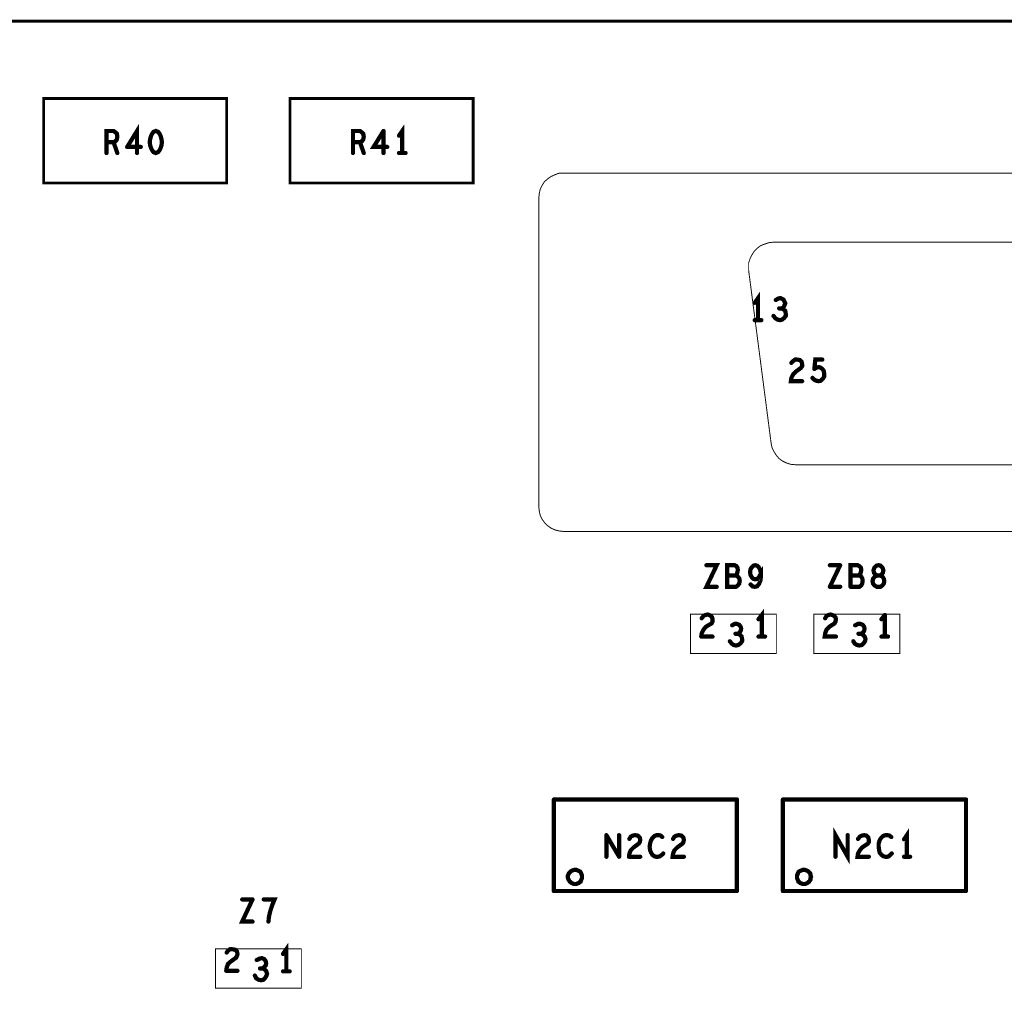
# Model space of a CAD drawing. Extents: x 23.5 to 56.6, y 21.5 to 42.6.
# Tile 14 of 38: x 36.5 to 38.6, y 32.8 to 34.9. Entities that reach past the tile are written whole.
import ezdxf

# ---------------------------------------------------------------- set-up
doc = ezdxf.new("R2010")
doc.units = 0
doc.layers.add('1', color=2, linetype='CONTINUOUS')

msp = doc.modelspace()

# ---------------------------------------------------------------- linework, layer by layer
at = {"layer": '1'}
for points, const_width in [([(51.994, 30.239), (51.994, 34.919), (26.584, 34.919)], 0.006), ([(36.514, 34.574), (36.514, 34.754), (36.904, 34.754), (36.904, 34.574), (36.514, 34.574)], 0.006), ([(37.039, 34.574), (37.039, 34.754), (37.429, 34.754), (37.429, 34.574), (37.039, 34.574)], 0.006), ([(36.713, 34.638), (36.713, 34.685), (36.692, 34.651)], 0.009), ([(37.278, 34.638), (37.278, 34.685), (37.271, 34.675)], 0.009), ([(36.648, 34.638), (36.648, 34.685), (36.663, 34.685), (36.667, 34.682), (36.67, 34.679), (36.671, 34.673), (36.67, 34.667), (36.667, 34.663), (36.663, 34.661), (36.648, 34.661)], 0.009), ([(36.741, 34.654), (36.74, 34.661), (36.741, 34.668), (36.743, 34.675), (36.745, 34.679), (36.748, 34.683), (36.753, 34.685), (36.758, 34.683), (36.761, 34.679), (36.763, 34.675), (36.765, 34.668), (36.766, 34.661), (36.765, 34.654), (36.763, 34.648), (36.761, 34.644), (36.758, 34.64), (36.753, 34.638), (36.748, 34.64), (36.745, 34.644), (36.743, 34.648), (36.741, 34.654)], 0.009), ([(37.195, 34.679), (37.192, 34.682), (37.188, 34.685), (37.173, 34.685), (37.173, 34.638)], 0.009), ([(37.188, 34.661), (37.192, 34.663), (37.195, 34.667), (37.196, 34.673), (37.195, 34.679)], 0.009), ([(37.246, 34.651), (37.217, 34.651), (37.238, 34.685)], 0.009), ([(37.238, 34.685), (37.238, 34.638)], 0.009), ([(36.663, 34.661), (36.671, 34.638)], 0.009), ([(36.692, 34.651), (36.721, 34.651)], 0.009), ([(37.173, 34.661), (37.188, 34.661), (37.196, 34.638)], 0.009), ([(37.285, 34.638), (37.271, 34.638)], 0.009), ([(37.569, 33.884), (37.569, 34.543), (37.57, 34.552), (37.572, 34.561), (37.576, 34.569), (37.581, 34.577), (37.588, 34.583), (37.595, 34.588), (37.604, 34.592), (37.612, 34.595), (37.621, 34.595)], 0.002), ([(40.674, 33.832), (40.683, 33.833), (40.692, 33.835), (40.7, 33.839), (40.708, 33.844), (40.714, 33.851), (40.719, 33.858), (40.723, 33.866), (40.726, 33.875), (40.726, 33.884), (40.726, 34.543), (40.726, 34.552), (40.723, 34.561), (40.719, 34.569), (40.714, 34.577), (40.708, 34.583), (40.7, 34.588), (40.692, 34.592), (40.683, 34.595), (40.674, 34.595), (37.621, 34.595)], 0.002), ([(40.239, 34.448), (38.068, 34.448), (38.059, 34.447), (38.05, 34.444), (38.042, 34.441), (38.034, 34.435), (38.028, 34.429), (38.023, 34.421), (38.019, 34.413), (38.016, 34.404), (38.016, 34.395), (38.016, 34.388)], 0.002), ([(38.016, 34.388), (38.064, 34.019), (38.066, 34.01), (38.07, 34.002), (38.075, 33.994), (38.081, 33.987), (38.088, 33.982), (38.096, 33.978), (38.105, 33.975), (38.116, 33.974), (40.19, 33.974)], 0.002), ([(38.036, 34.282), (38.036, 34.329), (38.029, 34.319)], 0.009), ([(38.074, 34.325), (38.079, 34.328), (38.084, 34.329), (38.09, 34.326), (38.092, 34.322), (38.094, 34.318), (38.092, 34.313), (38.09, 34.309), (38.086, 34.307), (38.081, 34.307)], 0.009), ([(38.086, 34.307), (38.09, 34.305), (38.094, 34.302), (38.095, 34.296), (38.095, 34.291), (38.092, 34.287), (38.087, 34.283), (38.083, 34.282), (38.078, 34.283), (38.073, 34.286), (38.069, 34.291)], 0.009), ([(38.029, 34.282), (38.043, 34.282)], 0.009), ([(38.13, 34.152), (38.106, 34.152), (38.107, 34.159), (38.111, 34.167), (38.116, 34.172), (38.127, 34.18), (38.13, 34.184), (38.13, 34.188), (38.129, 34.193), (38.125, 34.197), (38.119, 34.198), (38.115, 34.198), (38.111, 34.195), (38.107, 34.191)], 0.009), ([(38.156, 34.178), (38.158, 34.198), (38.173, 34.198)], 0.009), ([(38.169, 34.181), (38.165, 34.182), (38.161, 34.181), (38.156, 34.178)], 0.009), ([(38.169, 34.181), (38.173, 34.178), (38.176, 34.174), (38.177, 34.168), (38.177, 34.162), (38.174, 34.157)], 0.009), ([(38.174, 34.157), (38.17, 34.153), (38.165, 34.152), (38.16, 34.153), (38.156, 34.155), (38.152, 34.159)], 0.009), ([(37.569, 33.884), (37.57, 33.875), (37.572, 33.866), (37.576, 33.858), (37.581, 33.851), (37.588, 33.844), (37.595, 33.839), (37.604, 33.835), (37.612, 33.833), (37.621, 33.832), (40.674, 33.832)], 0.002), ([(37.948, 33.714), (37.926, 33.714), (37.948, 33.76), (37.926, 33.76)], 0.009), ([(37.988, 33.738), (37.991, 33.741), (37.992, 33.745), (37.993, 33.75), (37.992, 33.755), (37.99, 33.758), (37.986, 33.76), (37.97, 33.76), (37.97, 33.714), (37.989, 33.714), (37.993, 33.717), (37.996, 33.721), (37.997, 33.727), (37.996, 33.732)], 0.009), ([(38.029, 33.714), (38.034, 33.715), (38.038, 33.72), (38.041, 33.727), (38.042, 33.734), (38.042, 33.742), (38.038, 33.735), (38.035, 33.731), (38.03, 33.73), (38.026, 33.731), (38.023, 33.734), (38.02, 33.739), (38.019, 33.745), (38.02, 33.751), (38.022, 33.755), (38.026, 33.759), (38.03, 33.76), (38.034, 33.759), (38.038, 33.755), (38.041, 33.749), (38.042, 33.742)], 0.009), ([(38.211, 33.76), (38.189, 33.76)], 0.009), ([(38.211, 33.76), (38.189, 33.714)], 0.009), ([(38.251, 33.738), (38.253, 33.741), (38.255, 33.745), (38.256, 33.75), (38.255, 33.755), (38.252, 33.758), (38.248, 33.76), (38.233, 33.76), (38.233, 33.714)], 0.009), ([(38.286, 33.74), (38.283, 33.744), (38.282, 33.749), (38.284, 33.755), (38.288, 33.759), (38.293, 33.76), (38.297, 33.759), (38.301, 33.755), (38.303, 33.749), (38.302, 33.744), (38.299, 33.74), (38.296, 33.738), (38.29, 33.738), (38.286, 33.74)], 0.009), ([(37.996, 33.732), (37.992, 33.737), (37.988, 33.738), (37.97, 33.738)], 0.009), ([(38.233, 33.714), (38.252, 33.714), (38.256, 33.717), (38.258, 33.721), (38.259, 33.727), (38.258, 33.732), (38.255, 33.737), (38.251, 33.738), (38.233, 33.738)], 0.009), ([(38.28, 33.726), (38.281, 33.721), (38.284, 33.717), (38.289, 33.714), (38.293, 33.714), (38.297, 33.714), (38.301, 33.717), (38.304, 33.721), (38.305, 33.726), (38.304, 33.731), (38.301, 33.736), (38.296, 33.738), (38.29, 33.738), (38.285, 33.736), (38.281, 33.731), (38.28, 33.726)], 0.009), ([(38.029, 33.714), (38.024, 33.715), (38.02, 33.719)], 0.009), ([(38.189, 33.714), (38.211, 33.714)], 0.009), ([(38.075, 33.656), (37.892, 33.656), (37.892, 33.572), (38.075, 33.572), (38.075, 33.656)], 0.002), ([(37.916, 33.615), (37.92, 33.623), (37.925, 33.629), (37.937, 33.636), (37.939, 33.64), (37.939, 33.645), (37.938, 33.649), (37.934, 33.653), (37.929, 33.655), (37.924, 33.654), (37.92, 33.652), (37.916, 33.647)], 0.009), ([(38.044, 33.608), (38.044, 33.654), (38.037, 33.645)], 0.009), ([(38.338, 33.656), (38.338, 33.572), (38.155, 33.572), (38.155, 33.656), (38.338, 33.656)], 0.002), ([(38.202, 33.645), (38.201, 33.649), (38.197, 33.653), (38.191, 33.655), (38.186, 33.654), (38.182, 33.652), (38.179, 33.647)], 0.009), ([(38.201, 33.64), (38.202, 33.645)], 0.009), ([(38.299, 33.645), (38.306, 33.654)], 0.009), ([(38.306, 33.654), (38.306, 33.608)], 0.009), ([(37.981, 33.632), (37.986, 33.635), (37.991, 33.635), (37.996, 33.633), (37.999, 33.629), (38, 33.625), (37.999, 33.62), (37.996, 33.616), (37.993, 33.614), (37.988, 33.614)], 0.009), ([(38.202, 33.608), (38.178, 33.608), (38.179, 33.615), (38.182, 33.623), (38.188, 33.629), (38.199, 33.636)], 0.009), ([(38.201, 33.64), (38.199, 33.636)], 0.009), ([(38.255, 33.614), (38.259, 33.616), (38.262, 33.62), (38.263, 33.625), (38.262, 33.629), (38.259, 33.633), (38.254, 33.635), (38.249, 33.635), (38.243, 33.632)], 0.009), ([(37.916, 33.615), (37.915, 33.608)], 0.009), ([(37.915, 33.608), (37.939, 33.608)], 0.009), ([(37.993, 33.614), (37.997, 33.612), (38.001, 33.608), (38.002, 33.603), (38.002, 33.598)], 0.009), ([(38.037, 33.608), (38.051, 33.608)], 0.009), ([(38.265, 33.603), (38.263, 33.608), (38.259, 33.612), (38.255, 33.614), (38.25, 33.614)], 0.009), ([(38.252, 33.589), (38.257, 33.59), (38.261, 33.594), (38.264, 33.598), (38.265, 33.603)], 0.009), ([(38.313, 33.608), (38.299, 33.608)], 0.009), ([(37.994, 33.59), (37.989, 33.589), (37.984, 33.59), (37.98, 33.593), (37.976, 33.598)], 0.009), ([(38.002, 33.598), (37.999, 33.594), (37.994, 33.59)], 0.009), ([(38.252, 33.589), (38.247, 33.59), (38.242, 33.593), (38.239, 33.598)], 0.009), ([(37.601, 33.066), (37.601, 33.261)], 0.009), ([(37.991, 33.261), (37.601, 33.261)], 0.009), ([(37.991, 33.261), (37.991, 33.066)], 0.009), ([(38.089, 33.066), (38.089, 33.261)], 0.009), ([(38.479, 33.261), (38.089, 33.261)], 0.009), ([(38.479, 33.261), (38.479, 33.066)], 0.009), ([(37.713, 33.185), (37.713, 33.139)], 0.009), ([(37.74, 33.139), (37.713, 33.185)], 0.009), ([(37.74, 33.185), (37.74, 33.139)], 0.009), ([(37.784, 33.18), (37.78, 33.184), (37.774, 33.185), (37.769, 33.184), (37.765, 33.182), (37.762, 33.177)], 0.009), ([(37.832, 33.181), (37.829, 33.184), (37.825, 33.185), (37.82, 33.185), (37.815, 33.183), (37.811, 33.179), (37.808, 33.174)], 0.009), ([(37.855, 33.146), (37.858, 33.153), (37.864, 33.159), (37.875, 33.167), (37.877, 33.17), (37.878, 33.175), (37.877, 33.18), (37.873, 33.184), (37.867, 33.185), (37.862, 33.184), (37.858, 33.182), (37.855, 33.177)], 0.009), ([(38.201, 33.139), (38.201, 33.185), (38.227, 33.139), (38.227, 33.185)], 0.009), ([(38.249, 33.177), (38.253, 33.182), (38.257, 33.184), (38.262, 33.185), (38.267, 33.184), (38.271, 33.18), (38.272, 33.175), (38.272, 33.17), (38.27, 33.167), (38.258, 33.159), (38.253, 33.153), (38.249, 33.146), (38.248, 33.139), (38.272, 33.139)], 0.009), ([(38.295, 33.148), (38.294, 33.153), (38.293, 33.16), (38.293, 33.167), (38.295, 33.174), (38.298, 33.179), (38.302, 33.183), (38.307, 33.185), (38.312, 33.185), (38.316, 33.184), (38.32, 33.181)], 0.009), ([(38.347, 33.176), (38.353, 33.185), (38.353, 33.139)], 0.009), ([(37.762, 33.146), (37.765, 33.153), (37.771, 33.159), (37.782, 33.167)], 0.009), ([(37.784, 33.17), (37.782, 33.167)], 0.009), ([(37.784, 33.17), (37.785, 33.175), (37.784, 33.18)], 0.009), ([(37.808, 33.174), (37.806, 33.167), (37.805, 33.16), (37.806, 33.153), (37.808, 33.148), (37.811, 33.143), (37.815, 33.14), (37.819, 33.139), (37.823, 33.139), (37.827, 33.14), (37.831, 33.143), (37.834, 33.146)], 0.009), ([(37.762, 33.146), (37.761, 33.139)], 0.009), ([(37.761, 33.139), (37.785, 33.139)], 0.009), ([(37.855, 33.146), (37.854, 33.139), (37.878, 33.139)], 0.009), ([(38.321, 33.146), (38.318, 33.143), (38.315, 33.14), (38.311, 33.139), (38.307, 33.139), (38.303, 33.14), (38.299, 33.143), (38.295, 33.148)], 0.009), ([(38.36, 33.139), (38.347, 33.139)], 0.009), ([(37.661, 33.096), (37.661, 33.099), (37.66, 33.101), (37.659, 33.104), (37.658, 33.106), (37.656, 33.108), (37.654, 33.109), (37.651, 33.11), (37.649, 33.111), (37.646, 33.111), (37.644, 33.111), (37.641, 33.11), (37.639, 33.109), (37.637, 33.108), (37.635, 33.106), (37.633, 33.104), (37.632, 33.101), (37.631, 33.099), (37.631, 33.096), (37.631, 33.094), (37.632, 33.091), (37.633, 33.089), (37.635, 33.086), (37.637, 33.085), (37.639, 33.083), (37.641, 33.082), (37.644, 33.081), (37.646, 33.081), (37.649, 33.081), (37.651, 33.082), (37.654, 33.083), (37.656, 33.085), (37.658, 33.086), (37.659, 33.089), (37.66, 33.091), (37.661, 33.094), (37.661, 33.096)], 0.009), ([(38.149, 33.096), (38.148, 33.099), (38.148, 33.101), (38.147, 33.104), (38.145, 33.106), (38.143, 33.108), (38.141, 33.109), (38.139, 33.11), (38.136, 33.111), (38.134, 33.111), (38.131, 33.111), (38.129, 33.11), (38.126, 33.109), (38.124, 33.108), (38.122, 33.106), (38.121, 33.104), (38.12, 33.101), (38.119, 33.099), (38.119, 33.096), (38.119, 33.094), (38.12, 33.091), (38.121, 33.089), (38.122, 33.086), (38.124, 33.085), (38.126, 33.083), (38.129, 33.082), (38.131, 33.081), (38.134, 33.081), (38.136, 33.081), (38.139, 33.082), (38.141, 33.083), (38.143, 33.085), (38.145, 33.086), (38.147, 33.089), (38.148, 33.091), (38.148, 33.094), (38.149, 33.096)], 0.009), ([(37.601, 33.066), (37.991, 33.066)], 0.009), ([(38.089, 33.066), (38.479, 33.066)], 0.009), ([(36.959, 33.048), (36.937, 33.001), (36.959, 33.001)], 0.009), ([(36.959, 33.048), (36.937, 33.048)], 0.009), ([(36.993, 33.001), (36.994, 33.011), (36.996, 33.02), (36.998, 33.027), (37.001, 33.036), (37.006, 33.048), (36.983, 33.048)], 0.009), ([(37.024, 32.932), (37.031, 32.942), (37.031, 32.895)], 0.009), ([(36.88, 32.859), (36.88, 32.943), (37.063, 32.943), (37.063, 32.859), (36.88, 32.859)], 0.002), ([(36.904, 32.903), (36.907, 32.911), (36.913, 32.916), (36.924, 32.924), (36.926, 32.928), (36.927, 32.932), (36.926, 32.937), (36.922, 32.941), (36.916, 32.942), (36.911, 32.942), (36.907, 32.939), (36.904, 32.935)], 0.009), ([(36.98, 32.901), (36.984, 32.904), (36.987, 32.907), (36.988, 32.912), (36.987, 32.917), (36.984, 32.921), (36.979, 32.923), (36.974, 32.922), (36.968, 32.919)], 0.009), ([(36.904, 32.903), (36.903, 32.896)], 0.009), ([(36.903, 32.896), (36.927, 32.896)], 0.009), ([(36.972, 32.877), (36.977, 32.876), (36.982, 32.877), (36.986, 32.881), (36.989, 32.886), (36.99, 32.89), (36.988, 32.896), (36.984, 32.9), (36.98, 32.901), (36.975, 32.901)], 0.009), ([(37.038, 32.895), (37.024, 32.895)], 0.009), ([(36.972, 32.877), (36.967, 32.88), (36.964, 32.886)], 0.009)]:
    msp.add_lwpolyline(points, dxfattribs=dict(at, const_width=const_width))
for points, const_width in [([(37.19725, 34.679, 1), (37.19275, 34.679, 1)], 0.0045), ([(37.19725, 34.679, 1), (37.19275, 34.679, 1)], 0.0045), ([(37.24025, 34.685, 1), (37.23575, 34.685, 1)], 0.0045), ([(37.24025, 34.685, 1), (37.23575, 34.685, 1)], 0.0045), ([(37.27325, 34.675, 1), (37.26875, 34.675, 1)], 0.0045), ([(36.65025, 34.661, 1), (36.64575, 34.661, 1)], 0.0045), ([(36.66525, 34.661, 1), (36.66075, 34.661, 1)], 0.0045), ([(36.69425, 34.651, 1), (36.68975, 34.651, 1)], 0.0045), ([(36.69425, 34.651, 1), (36.68975, 34.651, 1)], 0.0045), ([(36.72325, 34.651, 1), (36.71875, 34.651, 1)], 0.0045), ([(36.74325, 34.654, 1), (36.73875, 34.654, 1)], 0.0045), ([(36.74325, 34.654, 1), (36.73875, 34.654, 1)], 0.0045), ([(37.17525, 34.661, 1), (37.17075, 34.661, 1)], 0.0045), ([(37.19025, 34.661, 1), (37.18575, 34.661, 1)], 0.0045), ([(37.24825, 34.651, 1), (37.24375, 34.651, 1)], 0.0045), ([(36.65025, 34.638, 1), (36.64575, 34.638, 1)], 0.0045), ([(36.67325, 34.638, 1), (36.66875, 34.638, 1)], 0.0045), ([(36.71525, 34.638, 1), (36.71075, 34.638, 1)], 0.0045), ([(37.17525, 34.638, 1), (37.17075, 34.638, 1)], 0.0045), ([(37.19825, 34.638, 1), (37.19375, 34.638, 1)], 0.0045), ([(37.24025, 34.638, 1), (37.23575, 34.638, 1)], 0.0045), ([(37.27325, 34.638, 1), (37.26875, 34.638, 1)], 0.0045), ([(37.28025, 34.638, 1), (37.27575, 34.638, 1)], 0.0045), ([(37.28725, 34.638, 1), (37.28275, 34.638, 1)], 0.0045), ([(37.6215, 34.595, 1), (37.6205, 34.595, 1)], 0.001), ([(37.6215, 34.595, 1), (37.6205, 34.595, 1)], 0.001), ([(36.5155, 34.574, 1), (36.5125, 34.574, 1)], 0.003), ([(36.5155, 34.574, 1), (36.5125, 34.574, 1)], 0.003), ([(37.0405, 34.574, 1), (37.0375, 34.574, 1)], 0.003), ([(37.0405, 34.574, 1), (37.0375, 34.574, 1)], 0.003), ([(38.0165, 34.388, 1), (38.0155, 34.388, 1)], 0.001), ([(38.0165, 34.388, 1), (38.0155, 34.388, 1)], 0.001), ([(38.03125, 34.319, 1), (38.02675, 34.319, 1)], 0.0045), ([(38.07625, 34.325, 1), (38.07175, 34.325, 1)], 0.0045), ([(38.08325, 34.307, 1), (38.07875, 34.307, 1)], 0.0045), ([(38.08825, 34.307, 1), (38.08375, 34.307, 1)], 0.0045), ([(38.03125, 34.282, 1), (38.02675, 34.282, 1)], 0.0045), ([(38.03825, 34.282, 1), (38.03375, 34.282, 1)], 0.0045), ([(38.04525, 34.282, 1), (38.04075, 34.282, 1)], 0.0045), ([(38.07125, 34.291, 1), (38.06675, 34.291, 1)], 0.0045), ([(38.10925, 34.191, 1), (38.10475, 34.191, 1)], 0.0045), ([(38.17525, 34.198, 1), (38.17075, 34.198, 1)], 0.0045), ([(38.15825, 34.178, 1), (38.15375, 34.178, 1)], 0.0045), ([(38.15825, 34.178, 1), (38.15375, 34.178, 1)], 0.0045), ([(38.17125, 34.181, 1), (38.16675, 34.181, 1)], 0.0045), ([(38.17125, 34.181, 1), (38.16675, 34.181, 1)], 0.0045), ([(38.13225, 34.152, 1), (38.12775, 34.152, 1)], 0.0045), ([(38.15425, 34.159, 1), (38.14975, 34.159, 1)], 0.0045), ([(38.17625, 34.157, 1), (38.17175, 34.157, 1)], 0.0045), ([(38.17625, 34.157, 1), (38.17175, 34.157, 1)], 0.0045), ([(37.5695, 33.884, 1), (37.5685, 33.884, 1)], 0.001), ([(37.5695, 33.884, 1), (37.5685, 33.884, 1)], 0.001), ([(37.92825, 33.76, 1), (37.92375, 33.76, 1)], 0.0045), ([(38.19125, 33.76, 1), (38.18675, 33.76, 1)], 0.0045), ([(38.21325, 33.76, 1), (38.20875, 33.76, 1)], 0.0045), ([(38.21325, 33.76, 1), (38.20875, 33.76, 1)], 0.0045), ([(37.97225, 33.738, 1), (37.96775, 33.738, 1)], 0.0045), ([(37.99025, 33.738, 1), (37.98575, 33.738, 1)], 0.0045), ([(37.99825, 33.732, 1), (37.99375, 33.732, 1)], 0.0045), ([(37.99825, 33.732, 1), (37.99375, 33.732, 1)], 0.0045), ([(38.04425, 33.742, 1), (38.03975, 33.742, 1)], 0.0045), ([(38.23525, 33.738, 1), (38.23075, 33.738, 1)], 0.0045), ([(38.25325, 33.738, 1), (38.24875, 33.738, 1)], 0.0045), ([(38.28225, 33.726, 1), (38.27775, 33.726, 1)], 0.0045), ([(38.28225, 33.726, 1), (38.27775, 33.726, 1)], 0.0045), ([(38.28825, 33.74, 1), (38.28375, 33.74, 1)], 0.0045), ([(38.28825, 33.74, 1), (38.28375, 33.74, 1)], 0.0045), ([(37.95025, 33.714, 1), (37.94575, 33.714, 1)], 0.0045), ([(38.02225, 33.719, 1), (38.01775, 33.719, 1)], 0.0045), ([(38.03125, 33.714, 1), (38.02675, 33.714, 1)], 0.0045), ([(38.03125, 33.714, 1), (38.02675, 33.714, 1)], 0.0045), ([(38.19125, 33.714, 1), (38.18675, 33.714, 1)], 0.0045), ([(38.19125, 33.714, 1), (38.18675, 33.714, 1)], 0.0045), ([(38.21325, 33.714, 1), (38.20875, 33.714, 1)], 0.0045), ([(38.23525, 33.714, 1), (38.23075, 33.714, 1)], 0.0045), ([(38.23525, 33.714, 1), (38.23075, 33.714, 1)], 0.0045), ([(37.91825, 33.647, 1), (37.91375, 33.647, 1)], 0.0045), ([(38.03925, 33.645, 1), (38.03475, 33.645, 1)], 0.0045), ([(38.0755, 33.656, 1), (38.0745, 33.656, 1)], 0.001), ([(38.0755, 33.656, 1), (38.0745, 33.656, 1)], 0.001), ([(38.18125, 33.647, 1), (38.17675, 33.647, 1)], 0.0045), ([(38.20425, 33.645, 1), (38.19975, 33.645, 1)], 0.0045), ([(38.20425, 33.645, 1), (38.19975, 33.645, 1)], 0.0045), ([(38.30125, 33.645, 1), (38.29675, 33.645, 1)], 0.0045), ([(38.30825, 33.654, 1), (38.30375, 33.654, 1)], 0.0045), ([(38.30825, 33.654, 1), (38.30375, 33.654, 1)], 0.0045), ([(38.3385, 33.656, 1), (38.3375, 33.656, 1)], 0.001), ([(38.3385, 33.656, 1), (38.3375, 33.656, 1)], 0.001), ([(37.98325, 33.632, 1), (37.97875, 33.632, 1)], 0.0045), ([(38.20125, 33.636, 1), (38.19675, 33.636, 1)], 0.0045), ([(38.20125, 33.636, 1), (38.19675, 33.636, 1)], 0.0045), ([(38.20325, 33.64, 1), (38.19875, 33.64, 1)], 0.0045), ([(38.20325, 33.64, 1), (38.19875, 33.64, 1)], 0.0045), ([(38.24525, 33.632, 1), (38.24075, 33.632, 1)], 0.0045), ([(37.91725, 33.608, 1), (37.91275, 33.608, 1)], 0.0045), ([(37.91725, 33.608, 1), (37.91275, 33.608, 1)], 0.0045), ([(37.91825, 33.615, 1), (37.91375, 33.615, 1)], 0.0045), ([(37.91825, 33.615, 1), (37.91375, 33.615, 1)], 0.0045), ([(37.94125, 33.608, 1), (37.93675, 33.608, 1)], 0.0045), ([(37.99025, 33.614, 1), (37.98575, 33.614, 1)], 0.0045), ([(37.99525, 33.614, 1), (37.99075, 33.614, 1)], 0.0045), ([(38.03925, 33.608, 1), (38.03475, 33.608, 1)], 0.0045), ([(38.04625, 33.608, 1), (38.04175, 33.608, 1)], 0.0045), ([(38.05325, 33.608, 1), (38.04875, 33.608, 1)], 0.0045), ([(38.20425, 33.608, 1), (38.19975, 33.608, 1)], 0.0045), ([(38.25225, 33.614, 1), (38.24775, 33.614, 1)], 0.0045), ([(38.25725, 33.614, 1), (38.25275, 33.614, 1)], 0.0045), ([(38.26725, 33.603, 1), (38.26275, 33.603, 1)], 0.0045), ([(38.26725, 33.603, 1), (38.26275, 33.603, 1)], 0.0045), ([(38.30125, 33.608, 1), (38.29675, 33.608, 1)], 0.0045), ([(38.30825, 33.608, 1), (38.30375, 33.608, 1)], 0.0045), ([(38.31525, 33.608, 1), (38.31075, 33.608, 1)], 0.0045), ([(37.97825, 33.598, 1), (37.97375, 33.598, 1)], 0.0045), ([(37.99625, 33.59, 1), (37.99175, 33.59, 1)], 0.0045), ([(37.99625, 33.59, 1), (37.99175, 33.59, 1)], 0.0045), ([(38.00425, 33.598, 1), (37.99975, 33.598, 1)], 0.0045), ([(38.00425, 33.598, 1), (37.99975, 33.598, 1)], 0.0045), ([(38.24125, 33.598, 1), (38.23675, 33.598, 1)], 0.0045), ([(38.25425, 33.589, 1), (38.24975, 33.589, 1)], 0.0045), ([(38.25425, 33.589, 1), (38.24975, 33.589, 1)], 0.0045), ([(37.60325, 33.261, 1), (37.59875, 33.261, 1)], 0.0045), ([(37.60325, 33.261, 1), (37.59875, 33.261, 1)], 0.0045), ([(37.99325, 33.261, 1), (37.98875, 33.261, 1)], 0.0045), ([(37.99325, 33.261, 1), (37.98875, 33.261, 1)], 0.0045), ([(38.09125, 33.261, 1), (38.08675, 33.261, 1)], 0.0045), ([(38.09125, 33.261, 1), (38.08675, 33.261, 1)], 0.0045), ([(38.48125, 33.261, 1), (38.47675, 33.261, 1)], 0.0045), ([(38.48125, 33.261, 1), (38.47675, 33.261, 1)], 0.0045), ([(37.71525, 33.185, 1), (37.71075, 33.185, 1)], 0.0045), ([(37.71525, 33.185, 1), (37.71075, 33.185, 1)], 0.0045), ([(37.74225, 33.185, 1), (37.73775, 33.185, 1)], 0.0045), ([(37.83425, 33.181, 1), (37.82975, 33.181, 1)], 0.0045), ([(38.22925, 33.185, 1), (38.22475, 33.185, 1)], 0.0045), ([(38.32225, 33.181, 1), (38.31775, 33.181, 1)], 0.0045), ([(37.76425, 33.177, 1), (37.75975, 33.177, 1)], 0.0045), ([(37.78425, 33.167, 1), (37.77975, 33.167, 1)], 0.0045), ([(37.78425, 33.167, 1), (37.77975, 33.167, 1)], 0.0045), ([(37.78625, 33.18, 1), (37.78175, 33.18, 1)], 0.0045), ([(37.78625, 33.18, 1), (37.78175, 33.18, 1)], 0.0045), ([(37.78625, 33.17, 1), (37.78175, 33.17, 1)], 0.0045), ([(37.78625, 33.17, 1), (37.78175, 33.17, 1)], 0.0045), ([(37.81025, 33.174, 1), (37.80575, 33.174, 1)], 0.0045), ([(37.81025, 33.174, 1), (37.80575, 33.174, 1)], 0.0045), ([(37.85725, 33.177, 1), (37.85275, 33.177, 1)], 0.0045), ([(38.25125, 33.177, 1), (38.24675, 33.177, 1)], 0.0045), ([(38.34925, 33.176, 1), (38.34475, 33.176, 1)], 0.0045), ([(37.71525, 33.139, 1), (37.71075, 33.139, 1)], 0.0045), ([(37.74225, 33.139, 1), (37.73775, 33.139, 1)], 0.0045), ([(37.74225, 33.139, 1), (37.73775, 33.139, 1)], 0.0045), ([(37.76325, 33.139, 1), (37.75875, 33.139, 1)], 0.0045), ([(37.76325, 33.139, 1), (37.75875, 33.139, 1)], 0.0045), ([(37.76425, 33.146, 1), (37.75975, 33.146, 1)], 0.0045), ([(37.76425, 33.146, 1), (37.75975, 33.146, 1)], 0.0045), ([(37.78725, 33.139, 1), (37.78275, 33.139, 1)], 0.0045), ([(37.83625, 33.146, 1), (37.83175, 33.146, 1)], 0.0045), ([(37.85725, 33.146, 1), (37.85275, 33.146, 1)], 0.0045), ([(37.85725, 33.146, 1), (37.85275, 33.146, 1)], 0.0045), ([(37.88025, 33.139, 1), (37.87575, 33.139, 1)], 0.0045), ([(38.20325, 33.139, 1), (38.19875, 33.139, 1)], 0.0045), ([(38.27425, 33.139, 1), (38.26975, 33.139, 1)], 0.0045), ([(38.29725, 33.148, 1), (38.29275, 33.148, 1)], 0.0045), ([(38.29725, 33.148, 1), (38.29275, 33.148, 1)], 0.0045), ([(38.32325, 33.146, 1), (38.31875, 33.146, 1)], 0.0045), ([(38.34925, 33.139, 1), (38.34475, 33.139, 1)], 0.0045), ([(38.35525, 33.139, 1), (38.35075, 33.139, 1)], 0.0045), ([(38.36225, 33.139, 1), (38.35775, 33.139, 1)], 0.0045), ([(37.66325, 33.096, 1), (37.65875, 33.096, 1)], 0.0045), ([(37.66325, 33.096, 1), (37.65875, 33.096, 1)], 0.0045), ([(38.15125, 33.096, 1), (38.14675, 33.096, 1)], 0.0045), ([(38.15125, 33.096, 1), (38.14675, 33.096, 1)], 0.0045), ([(37.60325, 33.066, 1), (37.59875, 33.066, 1)], 0.0045), ([(37.60325, 33.066, 1), (37.59875, 33.066, 1)], 0.0045), ([(37.99325, 33.066, 1), (37.98875, 33.066, 1)], 0.0045), ([(37.99325, 33.066, 1), (37.98875, 33.066, 1)], 0.0045), ([(38.09125, 33.066, 1), (38.08675, 33.066, 1)], 0.0045), ([(38.09125, 33.066, 1), (38.08675, 33.066, 1)], 0.0045), ([(38.48125, 33.066, 1), (38.47675, 33.066, 1)], 0.0045), ([(38.48125, 33.066, 1), (38.47675, 33.066, 1)], 0.0045), ([(36.93925, 33.048, 1), (36.93475, 33.048, 1)], 0.0045), ([(36.96125, 33.048, 1), (36.95675, 33.048, 1)], 0.0045), ([(36.96125, 33.048, 1), (36.95675, 33.048, 1)], 0.0045), ([(36.98525, 33.048, 1), (36.98075, 33.048, 1)], 0.0045), ([(36.96125, 33.001, 1), (36.95675, 33.001, 1)], 0.0045), ([(36.99525, 33.001, 1), (36.99075, 33.001, 1)], 0.0045), ([(36.90625, 32.935, 1), (36.90175, 32.935, 1)], 0.0045), ([(37.02625, 32.932, 1), (37.02175, 32.932, 1)], 0.0045), ([(36.97025, 32.919, 1), (36.96575, 32.919, 1)], 0.0045), ([(36.90525, 32.896, 1), (36.90075, 32.896, 1)], 0.0045), ([(36.90525, 32.896, 1), (36.90075, 32.896, 1)], 0.0045), ([(36.90625, 32.903, 1), (36.90175, 32.903, 1)], 0.0045), ([(36.90625, 32.903, 1), (36.90175, 32.903, 1)], 0.0045), ([(36.92925, 32.896, 1), (36.92475, 32.896, 1)], 0.0045), ([(36.97725, 32.901, 1), (36.97275, 32.901, 1)], 0.0045), ([(36.98225, 32.901, 1), (36.97775, 32.901, 1)], 0.0045), ([(37.02625, 32.895, 1), (37.02175, 32.895, 1)], 0.0045), ([(37.03325, 32.895, 1), (37.02875, 32.895, 1)], 0.0045), ([(37.04025, 32.895, 1), (37.03575, 32.895, 1)], 0.0045), ([(36.96625, 32.886, 1), (36.96175, 32.886, 1)], 0.0045), ([(36.97425, 32.877, 1), (36.96975, 32.877, 1)], 0.0045), ([(36.97425, 32.877, 1), (36.96975, 32.877, 1)], 0.0045), ([(36.8805, 32.859, 1), (36.8795, 32.859, 1)], 0.001), ([(36.8805, 32.859, 1), (36.8795, 32.859, 1)], 0.001)]:
    msp.add_lwpolyline(points, format="xyb", close=True, dxfattribs=dict(at, const_width=const_width))

doc.saveas('drawing.dxf')
